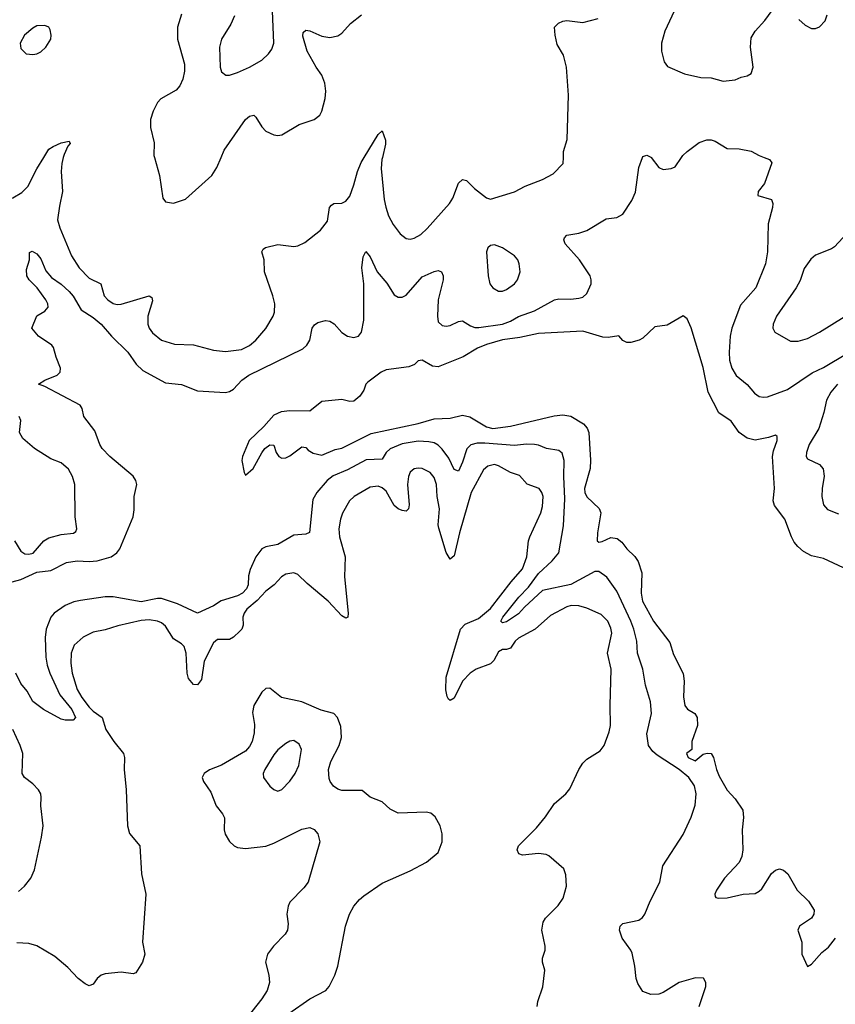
# Model space of a CAD drawing. Header units: inches. Extents: x 1603819 to 1745079, y 385938 to 533966.
# Tile 179 of 256: x 1655684 to 1659749, y 475781 to 480686. Entities that reach past the tile are written whole.
import ezdxf

# ---------------------------------------------------------------- set-up
doc = ezdxf.new("R2010")
doc.units = ezdxf.units.IN
doc.header["$MEASUREMENT"] = 0
doc.layers.add('B6457', color=7, linetype='Continuous')
doc.layers.add('B6458', color=7, linetype='Continuous')

msp = doc.modelspace()

# ---------------------------------------------------------------- linework, layer by layer
at = {"layer": 'B6457', "color": 5}
for points, elevation in [([(1655351.9, 480000), (1655353.7, 479970), (1655366.4, 479930), (1655403.1, 479883.1), (1655457.9, 479837.9), (1655510, 479805.7), (1655550, 479790.6), (1655590, 479788.6), (1655650, 479799), (1655695.2, 479824.8), (1655723.9, 479856.1), (1655770, 479942.7), (1655804.7, 480000)], 280), ([(1655621.6, 477878.4), (1655690, 477897.2), (1655770, 477934), (1655838.6, 477941.4), (1655917.7, 477982.3), (1655969.6, 477990.4), (1656030, 477987.5), (1656070, 477990.7), (1656139.8, 478010), (1656168.2, 478030), (1656182.6, 478050), (1656249.7, 478210), (1656254.9, 478245.1), (1656254.8, 478310), (1656267, 478370), (1656262.3, 478390), (1656250, 478412.8), (1656132.8, 478510), (1656095.8, 478550), (1656083.8, 478570), (1656058, 478638), (1656004.2, 478710), (1655994.5, 478750), (1655986, 478766), (1655810, 478859.3), (1655778, 478870), (1655810, 478891), (1655870, 478914.8), (1655885.2, 478930), (1655887, 478950), (1655865.2, 479005.2), (1655852.4, 479052.4), (1655844.7, 479064.7), (1655778, 479110), (1655745.2, 479150), (1655769.4, 479210.6), (1655810, 479234.8), (1655825.2, 479254.8), (1655823.7, 479270), (1655813.6, 479290), (1655770.8, 479350.8), (1655731.6, 479390), (1655719.7, 479410), (1655717.7, 479442.3), (1655733.6, 479490), (1655733.2, 479526.8), (1655746, 479534), (1655770, 479519.5), (1655790, 479495.8), (1655814.6, 479434.6), (1655841.8, 479401.8), (1655890, 479368.7), (1655930, 479331.6), (1655950, 479308.8), (1655990, 479240.2), (1656050, 479203.2), (1656090.2, 479170), (1656142, 479110), (1656223.2, 479030), (1656264.5, 478970), (1656298.4, 478938.4), (1656410, 478877.7), (1656490, 478868.9), (1656570, 478837.6), (1656710, 478828.7), (1656730, 478833.7), (1656750, 478846.4), (1656791, 478890), (1656825.4, 478914.6), (1657094.2, 479045.8), (1657114.6, 479065.4), (1657129.8, 479090), (1657142.2, 479150), (1657153.8, 479166.2), (1657170, 479177.4), (1657207.3, 479187.3), (1657230, 479184.7), (1657251, 479171), (1657290, 479128.5), (1657317.3, 479110), (1657350, 479102.6), (1657372.3, 479110), (1657387.3, 479130), (1657398.3, 479190), (1657399.5, 479370), (1657389.4, 479450), (1657395.1, 479504.9), (1657408.2, 479531.8), (1657430, 479504.4), (1657465.8, 479430), (1657513.5, 479373.5), (1657550, 479315.6), (1657570, 479304.4), (1657590, 479304), (1657610, 479314), (1657690, 479405.2), (1657750, 479432.6), (1657770, 479436.5), (1657786.8, 479430), (1657794.9, 479410), (1657794.9, 479390), (1657770.2, 479290), (1657766.3, 479210), (1657770, 479180.7), (1657790, 479162), (1657810, 479158.9), (1657830, 479163.2), (1657870, 479183.2), (1657890, 479185.5), (1657930, 479161.2), (1657952.9, 479152.9), (1657972.3, 479152.3), (1658090, 479170.1), (1658130, 479185), (1658170, 479208.4), (1658250, 479236.1), (1658350, 479291.1), (1658370, 479295.9), (1658430, 479294), (1658470, 479298.3), (1658490, 479304.6), (1658510, 479322.4), (1658531.6, 479370), (1658532.5, 479390), (1658526.4, 479410), (1658473.7, 479490), (1658402.6, 479570), (1658395.6, 479590), (1658399.6, 479600.4), (1658410, 479612.4), (1658470, 479622.6), (1658510, 479636.5), (1658606.1, 479693.9), (1658659.4, 479700.6), (1658690, 479718), (1658734.7, 479785.3), (1658752.6, 479827.4), (1658769.8, 479950.2), (1658788.3, 480000)], 260), ([(1655901.2, 480000), (1655894, 479970), (1655891.1, 479930), (1655898, 479830), (1655881.8, 479758.2), (1655872.9, 479690), (1655883.9, 479650), (1655942.8, 479510), (1655979.6, 479450), (1656030, 479398.9), (1656089, 479370), (1656104.6, 479310), (1656122.6, 479290), (1656150, 479272.6), (1656170, 479267.4), (1656190, 479268.3), (1656330, 479310.2), (1656341.7, 479301.7), (1656346.1, 479286.1), (1656322, 479210), (1656322, 479170), (1656329.2, 479150), (1656346.5, 479126.5), (1656390, 479089), (1656456, 479070), (1656550, 479065.7), (1656650, 479040.2), (1656710, 479032.7), (1656790, 479043), (1656830, 479062.9), (1656860.3, 479090), (1656910, 479147.4), (1656947.4, 479210), (1656954.2, 479230), (1656954.8, 479270), (1656945.3, 479310), (1656903.9, 479430), (1656902.9, 479490), (1656891.5, 479530), (1656897.4, 479542.6), (1656908.5, 479551.5), (1656970, 479565.8), (1657050, 479556.5), (1657070, 479559.5), (1657104.2, 479575.8), (1657182.5, 479637.5), (1657217.5, 479682.5), (1657228.7, 479750), (1657237.2, 479762.8), (1657249.8, 479770.2), (1657290, 479772.8), (1657310, 479781.6), (1657330, 479807.7), (1657350, 479863.1), (1657366.9, 479930), (1657385.1, 479974.9), (1657400.4, 480000)], 280), ([(1656355.5, 480000), (1656380.2, 479910), (1656397.1, 479797.1), (1656410, 479779.1), (1656450, 479772.7), (1656510, 479792.2), (1656641, 479910), (1656666, 479950), (1656687.4, 480000)], 320), ([(1657491.3, 480000), (1657489, 479990), (1657485.8, 479945.8), (1657500.2, 479790), (1657508.2, 479751.8), (1657522.2, 479710), (1657545.5, 479665.5), (1657579.6, 479619.6), (1657610, 479596.5), (1657630, 479593.4), (1657650, 479597.8), (1657683.3, 479616.7), (1657714.1, 479645.9), (1657825.8, 479770), (1657842.4, 479797.6), (1657870, 479872.4), (1657890, 479890.4), (1657910, 479885.3), (1657950, 479845.2), (1658010, 479799.1), (1658030, 479793), (1658150, 479828.7), (1658202.5, 479857.5), (1658289.3, 479890), (1658342, 479918), (1658392.7, 479970), (1658393.7, 480000)], 280), ([(1658830.8, 480000), (1658870, 479950.8), (1658890, 479940.7), (1658930, 479944.9), (1658950, 479953.4), (1658982.6, 480000)], 260), ([(1659393.8, 480000), (1659421, 479990), (1659433, 479973), (1659396, 479870), (1659364.7, 479830), (1659362, 479810), (1659430, 479791), (1659437.3, 479770), (1659436.3, 479750), (1659413.4, 479670), (1659410.3, 479530), (1659401.1, 479470), (1659351.8, 479350), (1659275.9, 479264.1), (1659232.6, 479150), (1659224.3, 479110), (1659219.7, 479030), (1659221.1, 478990), (1659232.3, 478950), (1659254, 478914), (1659308.6, 478868.6), (1659345.2, 478825.2), (1659370, 478809.1), (1659390, 478805.2), (1659410, 478808.2), (1659510, 478843.2), (1659633.8, 478926.2), (1659690, 478953.6), (1659810, 479025.2)], 260), ([(1659850.3, 479670), (1659744.7, 479555.3), (1659730, 479544.4), (1659650, 479513.7), (1659626.1, 479493.9), (1659593.8, 479446.2), (1659573.2, 479386.8), (1659553.6, 479350), (1659455.2, 479210), (1659438.3, 479170), (1659437.6, 479150), (1659448, 479130), (1659524.6, 479084.6), (1659564.2, 479084.2), (1659610, 479098.3), (1659670, 479129.2), (1659793.5, 479206.5)], 280), ([(1659790, 477955.8), (1659690, 478002.4), (1659630, 478014.9), (1659590, 478037.6), (1659561.4, 478061.4), (1659543.5, 478083.5), (1659530.2, 478110), (1659497.7, 478197.7), (1659446.2, 478266.2), (1659439.3, 478290), (1659445.2, 478350), (1659436.3, 478510), (1659441.2, 478538.8), (1659459, 478590), (1659459.1, 478610), (1659450, 478615.8), (1659415.7, 478604.3), (1659350, 478591.4), (1659310, 478600.9), (1659269.2, 478629.2), (1659230, 478686.7), (1659168.5, 478728.5), (1659114.3, 478830), (1659090, 478953.4), (1659030, 479151.3), (1659010, 479196), (1658990, 479211), (1658910, 479164.9), (1658850, 479156), (1658790, 479099.3), (1658771, 479089), (1658730, 479077.6), (1658710, 479078), (1658690, 479087.3), (1658670, 479110.8), (1658616.4, 479103.6), (1658590, 479105.5), (1658490, 479134.8), (1658270, 479123.5), (1658177, 479103), (1658090, 479090.6), (1658010, 479068.4), (1657965.4, 479050), (1657893.5, 479006.5), (1657770, 478956.5), (1657740.9, 478960.9), (1657689.6, 478990.4), (1657670, 478987.3), (1657651.4, 478968.6), (1657623.9, 478956.1), (1657510, 478941.6), (1657486, 478930), (1657419.3, 478880.7), (1657409.5, 478870), (1657398.7, 478841.3), (1657379.3, 478810), (1657350, 478785.5), (1657330, 478784.9), (1657290, 478794.8), (1657190, 478784.7), (1657130, 478736), (1657030, 478738.3), (1656987.6, 478732.4), (1656950, 478716.3), (1656900, 478660), (1656827.8, 478590), (1656795.1, 478510), (1656791.6, 478490), (1656802, 478430), (1656810, 478417.2), (1656847.7, 478450), (1656890, 478528.7), (1656906, 478550), (1656930, 478568.7), (1656950, 478566), (1656962, 478530), (1656975.3, 478510), (1656990, 478501.2), (1657010, 478502.7), (1657030, 478512.7), (1657090, 478559), (1657110, 478555.3), (1657122, 478542), (1657147.2, 478527.2), (1657190, 478517), (1657255.6, 478544.4), (1657290, 478551.1), (1657435, 478625), (1657670, 478674.5), (1657750, 478697), (1657830, 478701.9), (1657890, 478715.6), (1657927, 478707), (1658010, 478658.5), (1658042, 478650), (1658130, 478661.5), (1658348, 478712), (1658390, 478717.2), (1658430, 478710.5), (1658493.4, 478673.4), (1658511.9, 478651.9), (1658519.9, 478630), (1658528.6, 478491.4), (1658527.7, 478450), (1658499.4, 478350), (1658501.2, 478330), (1658510, 478309.7), (1658571.1, 478251.1), (1658580.5, 478230), (1658563.2, 478130), (1658561.7, 478090), (1658570, 478082.7), (1658586.5, 478086.5), (1658630, 478107.1), (1658661.2, 478101.2), (1658684.1, 478084.1), (1658709.7, 478050), (1658750, 478011.2), (1658766.8, 477986.8), (1658784.5, 477930), (1658781.9, 477830), (1658787.4, 477790), (1658841.8, 477690), (1658923.2, 477583.2), (1658943.1, 477523.1), (1658990, 477429.4), (1658995.7, 477390), (1658992.5, 477312.5), (1658999.1, 477270), (1659011.8, 477251.8), (1659049, 477229), (1659060.8, 477210), (1659062.6, 477170), (1659032.9, 477090), (1659034, 477050), (1659007, 477030), (1659015.1, 477010), (1659050, 476993.6), (1659090, 477027.1), (1659110, 477032.7), (1659130.6, 477030.6), (1659141.4, 477010), (1659155.9, 476950), (1659170, 476917.6), (1659210, 476847), (1659250, 476803.7), (1659287.2, 476747.2), (1659291, 476711), (1659283.8, 476650), (1659288.2, 476550), (1659282.5, 476517.5), (1659270, 476487), (1659195.8, 476410), (1659156.9, 476350), (1659147.6, 476330), (1659150, 476318), (1659152.9, 476312.9), (1659166, 476310), (1659210, 476311.1), (1659290, 476329.7), (1659350, 476333.3), (1659370, 476343.6), (1659383.2, 476356.8), (1659430, 476432.3), (1659450, 476449.3), (1659470, 476456), (1659490, 476449.2), (1659512.3, 476430), (1659558, 476350), (1659614.5, 476294.5), (1659642.7, 476250), (1659640.9, 476230), (1659629.3, 476210), (1659570, 476170.5), (1659562, 476150), (1659581.6, 476090), (1659582.4, 476030), (1659610, 475968.7), (1659630, 475981.2), (1659681.6, 476038.4), (1659715, 476065), (1659749.1, 476110)], 240), ([(1659759.7, 478870), (1659726, 478830), (1659704.2, 478790), (1659692.2, 478730), (1659667.2, 478650), (1659618, 478570), (1659604.9, 478530), (1659603.7, 478510), (1659610, 478499.1), (1659670, 478470.3), (1659688.1, 478448.1), (1659692.4, 478412.4), (1659682.4, 478350), (1659681.3, 478310), (1659689.1, 478270), (1659710, 478246.7), (1659764.9, 478224.9)], 260), ([(1655658.9, 478090), (1655690, 478038), (1655710, 478025.3), (1655730, 478023.7), (1655750.7, 478029.3), (1655804.7, 478090), (1655830, 478104.9), (1655890, 478122.3), (1655951.8, 478128.2), (1655963.7, 478136.3), (1655969.5, 478150.5), (1655960.4, 478210), (1655958.7, 478370), (1655947.6, 478410), (1655927.2, 478447.2), (1655890, 478478.7), (1655838.5, 478498.5), (1655758, 478550), (1655700.1, 478600.1), (1655683, 478630), (1655689.7, 478690), (1655682, 478710)], 280), ([(1659069.6, 475770), (1659103.7, 475870), (1659102.7, 475890), (1659091.5, 475911.5), (1659051.8, 475911.8), (1658970, 475889.6), (1658890, 475839.5), (1658870, 475832), (1658829.6, 475829.6), (1658790, 475843.7), (1658765.1, 475885.1), (1658755.8, 475910), (1658749.7, 475970), (1658735.5, 476035.5), (1658729.6, 476050), (1658686.6, 476110), (1658673.3, 476150), (1658676.2, 476170), (1658690, 476183.8), (1658770, 476199.1), (1658787.5, 476212.5), (1658798.8, 476230), (1658825.6, 476294.4), (1658874.2, 476390), (1658889.8, 476470.2), (1658990, 476626.3), (1659030, 476713.4), (1659050, 476772.7), (1659055.1, 476830), (1659046.1, 476870), (1659018.6, 476910), (1658971.2, 476950), (1658861.3, 477021.3), (1658839.5, 477039.5), (1658817.7, 477070), (1658808.7, 477128.7), (1658833.3, 477230), (1658828.2, 477288.2), (1658802.8, 477370), (1658788.9, 477450), (1658762.5, 477530), (1658759.5, 477590), (1658743.9, 477650), (1658729.9, 477690), (1658659.2, 477839.2), (1658610, 477908.6), (1658570, 477937.2), (1658550, 477937.6), (1658430, 477871.6), (1658290, 477841.8), (1658200.1, 477759.9), (1658170, 477726.4), (1658110, 477685.6), (1658090, 477681.5), (1658081, 477690), (1658092.1, 477710), (1658172.1, 477810), (1658220.3, 477859.7), (1658270, 477927.5), (1658337.7, 477990), (1658370.6, 478030), (1658394.5, 478165.5), (1658401.1, 478298.9), (1658395.9, 478410), (1658397.7, 478490), (1658386.9, 478526.9), (1658370, 478540.4), (1658310, 478549.8), (1658270, 478566.3), (1658249.9, 478569.9), (1658210, 478571.6), (1658150, 478564.5), (1658002.8, 478577.2), (1657963.7, 478576.3), (1657932.3, 478567.7), (1657911.6, 478548.4), (1657890, 478481.6), (1657870, 478436.9), (1657850, 478446), (1657822.3, 478502.3), (1657790, 478546.6), (1657770, 478566), (1657750, 478577.4), (1657723.4, 478583.4), (1657670, 478585.8), (1657590, 478573.1), (1657530, 478549.1), (1657510.9, 478530), (1657490, 478496.5), (1657410, 478492.7), (1657317.1, 478442.9), (1657247, 478413), (1657216.3, 478390), (1657165.2, 478330), (1657144.2, 478295.8), (1657128.6, 478131.4), (1657110, 478122.6), (1657050, 478118.6), (1656970, 478071.1), (1656910, 478059.8), (1656890, 478049.8), (1656860.7, 478010), (1656832.7, 477947.3), (1656825, 477915), (1656821.9, 477870), (1656813.8, 477850), (1656794.6, 477830), (1656770, 477816.2), (1656688.7, 477791.3), (1656650, 477766.8), (1656570, 477729.8), (1656470, 477775.4), (1656390, 477802.2), (1656370, 477802.8), (1656290, 477785.4), (1656150, 477810.8), (1656110, 477811.7), (1655987.3, 477792.7), (1655954.5, 477785.5), (1655910, 477768.2), (1655855.3, 477730), (1655839.6, 477710), (1655816.6, 477650), (1655811.3, 477608.7), (1655813.9, 477510), (1655820.9, 477470), (1655834.6, 477430), (1655883.3, 477323.3), (1655943.1, 477250), (1655962, 477210), (1655950, 477196), (1655910, 477196), (1655890, 477201.2), (1655802, 477250), (1655750, 477288.7), (1655721.3, 477341.3), (1655690, 477379.6), (1655664.2, 477430)], 260), ([(1658263.6, 475770), (1658266, 475794), (1658291.6, 475868.4), (1658300.7, 475950), (1658289.6, 475990), (1658289.6, 476010), (1658302.9, 476050), (1658302.9, 476070), (1658286.3, 476150), (1658293, 476190), (1658304.2, 476210), (1658367.2, 476272.8), (1658391.7, 476310), (1658408.7, 476370), (1658406.1, 476426.1), (1658395.3, 476455.3), (1658321, 476521), (1658307.4, 476527.4), (1658270, 476532.1), (1658190, 476523.5), (1658171.1, 476531.1), (1658163.9, 476550), (1658169.8, 476570), (1658259.7, 476660.3), (1658304.6, 476715.4), (1658350, 476782), (1658405.4, 476830), (1658425.9, 476854.1), (1658469.8, 476950), (1658490, 476981.7), (1658510, 477002.3), (1658576.6, 477043.4), (1658596.9, 477070), (1658622, 477138), (1658628.5, 477170), (1658626.2, 477270), (1658631.9, 477450), (1658612.9, 477530), (1658634.7, 477630), (1658630, 477655.6), (1658614.3, 477690), (1658582.1, 477722.1), (1658510, 477754.4), (1658470, 477766.5), (1658432.7, 477767.3), (1658410, 477760.3), (1658330, 477717.7), (1658253.7, 477650), (1658170, 477605.8), (1658153.4, 477590), (1658130, 477555.6), (1658110, 477548), (1658090, 477547.8), (1658070, 477536.8), (1658046.9, 477493.1), (1658030, 477477), (1657959, 477450), (1657929.3, 477430), (1657891, 477390), (1657850, 477305.6), (1657830, 477294.5), (1657821.7, 477301.7), (1657814, 477314), (1657807.6, 477347.6), (1657809.8, 477410), (1657880.9, 477650), (1657904.8, 477675.2), (1657970, 477702.5), (1658030, 477752.3), (1658133.8, 477886.2), (1658189.9, 477950), (1658211.6, 478010), (1658219.6, 478090), (1658225.6, 478110), (1658281.2, 478230), (1658290, 478260.7), (1658292, 478310), (1658286.2, 478330), (1658272, 478350), (1658212.4, 478372.4), (1658175.5, 478415.5), (1658129.9, 478429.9), (1658070, 478464.1), (1658050, 478469.8), (1658017.6, 478462.4), (1657995.5, 478444.5), (1657933.3, 478330), (1657875.1, 478130), (1657850, 478016), (1657830, 477999.3), (1657810, 478032.3), (1657773, 478153), (1657769.9, 478170), (1657775.3, 478250), (1657764.9, 478310), (1657761.5, 478370), (1657750, 478406.3), (1657729.6, 478430), (1657690, 478449.8), (1657670, 478452.8), (1657650, 478448.5), (1657630, 478432.6), (1657621.6, 478410), (1657615.9, 478370), (1657625.2, 478270), (1657621.7, 478250), (1657610, 478238.3), (1657590, 478240.8), (1657570, 478249.8), (1657550, 478266.8), (1657510, 478338), (1657490, 478354.6), (1657470, 478361.8), (1657430, 478357.8), (1657350.3, 478310), (1657327.9, 478290), (1657292.4, 478227.6), (1657282, 478198), (1657274, 478150), (1657277.4, 478110), (1657305.4, 478010), (1657303, 477910), (1657321.5, 477730), (1657319.1, 477710), (1657310, 477704.7), (1657290, 477716.3), (1657222, 477790), (1657117.1, 477877.1), (1657070, 477922.7), (1657049.8, 477929.8), (1657010, 477923.8), (1656988.9, 477911.1), (1656952.6, 477870), (1656910, 477838.6), (1656867.6, 477792.4), (1656816.6, 477750), (1656802, 477730), (1656796.6, 477710), (1656797.6, 477670), (1656791, 477650), (1656780.7, 477639.3), (1656749.5, 477610.5), (1656730, 477598.9), (1656670, 477598.4), (1656650, 477581.7), (1656602.7, 477490), (1656590, 477399.3), (1656570, 477371.8), (1656550, 477373.6), (1656524.8, 477404.8), (1656519.4, 477430), (1656514, 477530), (1656503.5, 477563.5), (1656490, 477577.3), (1656450, 477602), (1656410, 477664.1), (1656390, 477681), (1656370.4, 477690.4), (1656330, 477696.1), (1656290, 477692.7), (1656173.8, 477666.2), (1656110, 477646.1), (1656050, 477635.4), (1656001.1, 477610), (1655956.1, 477570), (1655939.7, 477530), (1655939.1, 477480.9), (1655944.8, 477430), (1655970.1, 477350), (1655993.3, 477310), (1656030, 477261), (1656050, 477240.7), (1656095.8, 477210), (1656113.7, 477150), (1656152.6, 477090), (1656201.2, 477030), (1656207, 477010), (1656205, 476950), (1656215.3, 476850), (1656221.4, 476670), (1656231.9, 476631.9), (1656282, 476570), (1656290.2, 476430.2), (1656313.2, 476330), (1656296.3, 476090), (1656307.7, 476030), (1656295.5, 475990), (1656262.5, 475937.5), (1656250, 475932.3), (1656190, 475940.9), (1656110, 475932.3), (1656090, 475926), (1656070.4, 475909.6), (1656050, 475881.2), (1656030, 475872.7), (1656010, 475882.9), (1655976.2, 475910), (1655924.7, 475964.7), (1655859.7, 476019.7), (1655770, 476071.3), (1655730, 476083.2), (1655670, 476086.2)], 280), ([(1657025.8, 475734.2), (1657130, 475808.7), (1657209.2, 475850), (1657227, 475870), (1657254.6, 475925.4), (1657268.7, 475970), (1657307.6, 476170), (1657327.1, 476230), (1657349.6, 476270), (1657377.8, 476302.2), (1657398.6, 476321.4), (1657490, 476384.2), (1657630, 476445.3), (1657711.7, 476488.3), (1657770, 476537.1), (1657788.9, 476590), (1657789, 476630), (1657779.3, 476670), (1657754.3, 476714.3), (1657732.5, 476732.5), (1657710, 476737.3), (1657570, 476733.3), (1657530, 476752.3), (1657490, 476789.7), (1657430, 476813), (1657390, 476845.7), (1657290, 476846.6), (1657270, 476853.1), (1657247.5, 476867.5), (1657230.9, 476890), (1657225.6, 476905.6), (1657223.7, 476950), (1657234.4, 476990), (1657276.8, 477070), (1657287.6, 477110), (1657284.7, 477164.7), (1657268.3, 477210), (1657249.4, 477230), (1657185.8, 477245.8), (1657090, 477288.2), (1656989.1, 477309.1), (1656930, 477355.6), (1656910, 477354), (1656890, 477335.1), (1656850.3, 477270), (1656844.8, 477235.2), (1656854.3, 477174.3), (1656852.7, 477132.7), (1656842.9, 477090), (1656830, 477064.8), (1656810, 477042.5), (1656790.1, 477029.9), (1656690, 476972.5), (1656630, 476948.4), (1656603.1, 476930), (1656593.7, 476910), (1656600.3, 476890), (1656637.1, 476837.1), (1656662.4, 476770), (1656694.3, 476730), (1656704.4, 476710), (1656703.6, 476650), (1656708.2, 476628.2), (1656730, 476592.4), (1656753.4, 476570), (1656770, 476562.3), (1656810, 476557.2), (1656910, 476569.3), (1656950, 476583.5), (1657090, 476652.7), (1657130, 476662), (1657152.3, 476652.3), (1657170, 476630.6), (1657179.6, 476590), (1657121.5, 476390), (1657099.4, 476360.6), (1657030.3, 476290), (1657022.3, 476270), (1657015.6, 476230), (1657021.2, 476181.2), (1657018.3, 476150), (1657007.2, 476130), (1656948.8, 476071.2), (1656918.5, 476030), (1656909, 475990), (1656926.1, 475926.1), (1656929.1, 475890), (1656918, 475850), (1656891.3, 475808.7), (1656758.9, 475641.1)], 320), ([(1655677.3, 476342.7), (1655708, 476370), (1655739.2, 476410), (1655757.2, 476450), (1655793.2, 476613.2), (1655801.1, 476670), (1655789.8, 476770), (1655791.8, 476811.8), (1655788.7, 476830), (1655777.6, 476850), (1655750, 476878.8), (1655707.1, 476910), (1655697.1, 476930), (1655700.2, 477030), (1655686.6, 477070), (1655649.3, 477149.3)], 280)]:
    msp.add_lwpolyline(points, dxfattribs=dict(at, elevation=elevation))
for points, elevation in [([(1658050, 479565.1), (1658030, 479561.3), (1658017.6, 479550), (1658010.3, 479529.7), (1658018.9, 479410), (1658026.7, 479370), (1658042, 479350), (1658070, 479334.4), (1658090, 479334), (1658110, 479342.6), (1658149.6, 479370), (1658164.2, 479390), (1658177.6, 479430), (1658173.6, 479470), (1658166, 479490), (1658150, 479509.6), (1658090, 479549.7)], 280), ([(1657050, 477094.3), (1657030, 477091.2), (1657010, 477080.5), (1656970, 477048), (1656950, 477022.9), (1656905.3, 476950), (1656897.6, 476930), (1656899.3, 476910), (1656930, 476867.3), (1656950, 476850.6), (1656970, 476842), (1656990, 476850.4), (1657030, 476892.4), (1657056.4, 476930), (1657074.4, 476970), (1657088, 477050), (1657077, 477077)], 340)]:
    msp.add_lwpolyline(points, close=True, dxfattribs=dict(at, elevation=elevation))
at = {"layer": 'B6458', "color": 5}
for points, elevation in [([(1658978.6, 480801.4), (1658898.9, 480630), (1658882.3, 480570), (1658882.3, 480530), (1658896.1, 480476.1), (1658913.2, 480453.2), (1658996.9, 480416.9), (1659078.9, 480398.9), (1659130, 480397.5), (1659190, 480379.4), (1659250, 480386.7), (1659280.1, 480399.9), (1659310, 480406), (1659330, 480418.4), (1659339.8, 480450), (1659326, 480550), (1659330, 480595.5), (1659348.8, 480630), (1659398.1, 480681.9), (1659470, 480782.8)], 280), ([(1656754, 480706), (1656736.1, 480663.9), (1656690.4, 480590), (1656680.3, 480550), (1656682.4, 480450), (1656690, 480426), (1656710.7, 480410.7), (1656730, 480410.6), (1656770, 480423.1), (1656830, 480450.3), (1656890, 480485.3), (1656923.6, 480516.4), (1656940.4, 480539.6), (1656949.7, 480570.3), (1656943.1, 480730)], 340), ([(1656490, 480714.7), (1656470.2, 480650), (1656470.9, 480590), (1656504.7, 480464.7), (1656505.6, 480430), (1656497.7, 480390), (1656482.3, 480357.7), (1656464.2, 480335.8), (1656387.5, 480292.5), (1656370, 480274.7), (1656348.7, 480231.3), (1656335.8, 480190), (1656336.1, 480150), (1656353.5, 480073.5), (1656352.7, 480010), (1656355.5, 480000)], 320), ([(1656687.4, 480000), (1656703.2, 480036.8), (1656810, 480188.7), (1656830, 480206), (1656850, 480210.4), (1656861.1, 480201.1), (1656890, 480153), (1656910, 480130.4), (1656950, 480112.2), (1656970, 480108.8), (1656990, 480112), (1657076, 480164), (1657152, 480190), (1657179.7, 480210), (1657189.8, 480230.2), (1657205.8, 480294.2), (1657209.8, 480330), (1657204.6, 480370), (1657188.9, 480410), (1657161.2, 480450), (1657117.3, 480530), (1657095.4, 480604.6), (1657097.1, 480622.9), (1657110, 480634.3), (1657130, 480630.2), (1657190, 480604.2), (1657230, 480598.5), (1657270, 480605.7), (1657290, 480618.7), (1657332.2, 480667.8), (1657386.9, 480710)], 320), ([(1658393.7, 480000), (1658394.7, 480030), (1658411.7, 480090), (1658419.4, 480310), (1658409.7, 480450), (1658393.6, 480510), (1658363.3, 480563.3), (1658351.8, 480610), (1658349.2, 480650), (1658368.7, 480670), (1658390, 480678.4), (1658410, 480682.4), (1658490, 480672.7), (1658566.8, 480693.2)], 280), ([(1659567.1, 480687.1), (1659598.4, 480658.4), (1659630, 480642), (1659650, 480642), (1659670, 480650.4), (1659698.9, 480681.1), (1659708.2, 480710)], 280), ([(1657400.4, 480000), (1657470, 480114), (1657490, 480132.7), (1657506.4, 480086.4), (1657506.5, 480066.5), (1657491.3, 480000)], 280), ([(1658982.6, 480000), (1658989.6, 480010), (1659009.6, 480030), (1659070, 480074.9), (1659108, 480088), (1659130, 480088), (1659150, 480080.5), (1659210, 480044.9), (1659270, 480043.8), (1659330, 480032.2), (1659369.1, 480009.1), (1659393.8, 480000)], 260), ([(1655804.7, 480000), (1655830, 480041.7), (1655850, 480055.5), (1655890, 480072.6), (1655930, 480081), (1655935.5, 480070), (1655923.9, 480056.1), (1655904.8, 480015.2), (1655901.2, 480000)], 280), ([(1658788.3, 480000), (1658790, 480004.7), (1658810, 480010.8), (1658830, 480001), (1658830.8, 480000)], 260)]:
    msp.add_lwpolyline(points, dxfattribs=dict(at, elevation=elevation))
at = {"layer": 'B6458', "color": 5, "elevation": 320}
msp.add_lwpolyline([(1655810, 480658.3), (1655770, 480655.2), (1655750, 480644.4), (1655708.5, 480610), (1655686, 480570), (1655690, 480542.8), (1655716.4, 480516.4), (1655750, 480512.4), (1655770, 480515.8), (1655790, 480525.7), (1655814.3, 480550), (1655839.7, 480590), (1655841.3, 480610), (1655836.3, 480636.3), (1655829.3, 480650)], close=True, dxfattribs=at)

doc.saveas('drawing.dxf')
